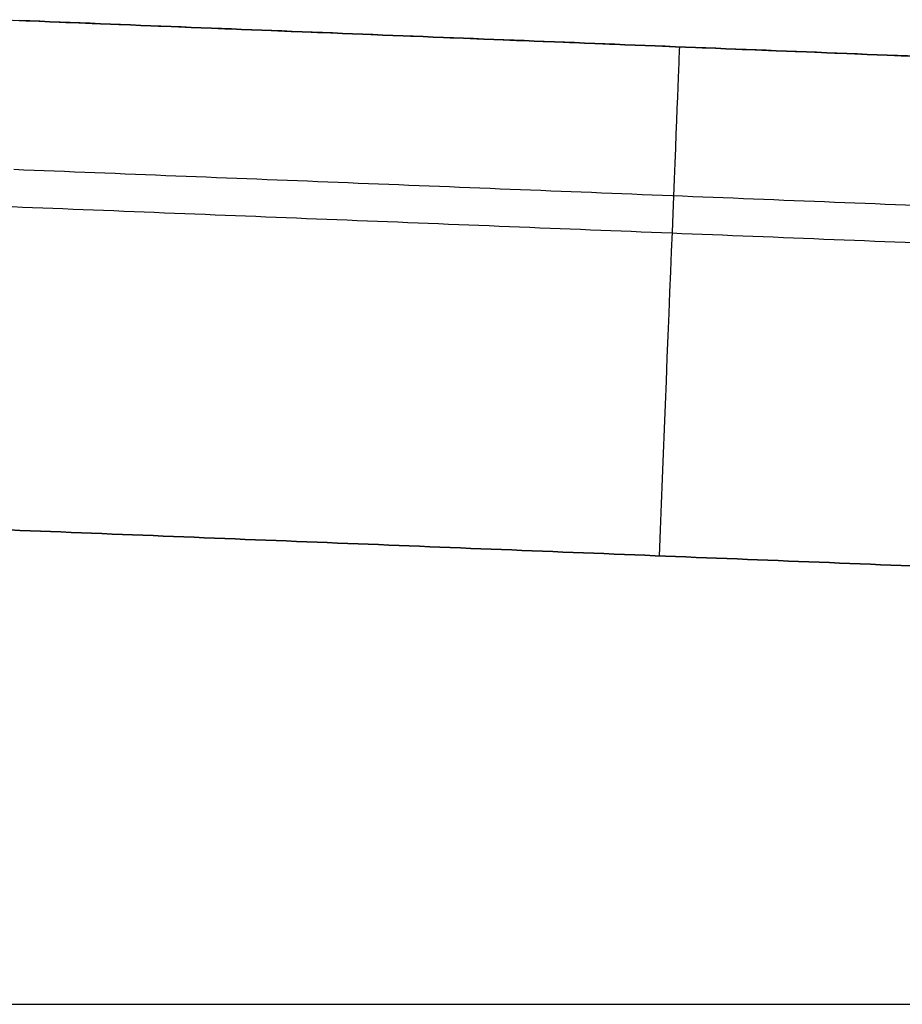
# Model space of a CAD drawing. Header units: millimetres. Extents: x -2184 to 252, y -240 to 239.
# Tile 16 of 256: x -2132.58 to -2127.38, y -0.29 to 5.51. Entities that reach past the tile are written whole.
import ezdxf

# ---------------------------------------------------------------- set-up
doc = ezdxf.new("R2010")
doc.units = ezdxf.units.MM
doc.layers.add('IGES level 3', color=7, linetype='Continuous', true_color=0x868b8b)
doc.layers.add('IGES level 42', color=7, linetype='Continuous', true_color=0xcbd2ee)

# ---------------------------------------------------------------- blocks, each defined once
blk = doc.blocks.new('DOME PIE')
at = {"layer": 'IGES level 42', "extrusion": (-0.999204, 0.039886, 0)}
blk.add_arc((-143.5424, 42.5, 2014.2467), 3, 180, 270, dxfattribs=at)
at = {"layer": 'IGES level 42', "extrusion": (0.999204, -0.039886, 0)}
blk.add_arc((143.5424, 47.5, -2014.2467), 3, 0, 90, dxfattribs=at)
at = {"layer": 'IGES level 42'}
for points in [[(-2010.8049, 226.9269, 45), (-1990.8049, 226.1285, 45)], [(-2010.6852, 226.9221, 42.5), (-2003.0782, 226.6185, 42.5)], [(-2010.6852, 226.9221, 42.5), (-2003.0782, 226.6185, 42.5)], [(-2003.0782, 226.6185, 47.5), (-2010.6852, 226.9221, 47.5)], [(-2003.0782, 226.6185, 47.5), (-2010.6852, 226.9221, 47.5)], [(-2003.0782, 225.7391, 40.3787), (-2010.7203, 226.0441, 40.3787)], [(-2010.729, 225.8262, 49.819), (-2003.0782, 225.5208, 49.819)], [(-2003.0782, 223.6161, 39.5), (-2010.8049, 223.9245, 39.5)], [(-2010.8049, 223.9245, 50.5), (-2003.0782, 223.6161, 50.5)], [(-2010.8049, 223.9245, 50.5), (-2003.0782, 223.6161, 50.5)], [(-2010.8049, 223.9245, 39.5), (-2003.0782, 223.6161, 39.5)], [(-2010.8049, 221.1285, 50.5), (-1990.8049, 221.1285, 50.5)], [(-2010.8049, 221.1285, 39.5), (-1990.8049, 221.1285, 39.5)]]:
    blk.add_open_spline(points, degree=1, dxfattribs=at)

msp = doc.modelspace()

# ---------------------------------------------------------------- block references
at = {"layer": 'IGES level 3'}
msp.add_blockref('DOME PIE', (-121.8951, -221.4149, 0.8827), dxfattribs=at)

doc.saveas('drawing.dxf')
